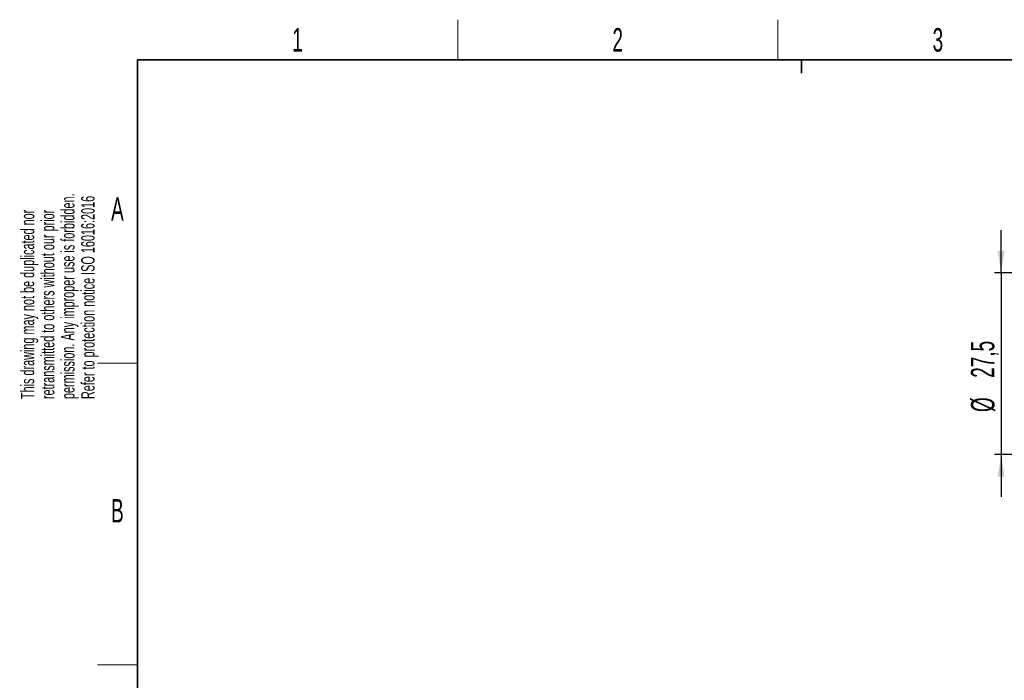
# Model space of a CAD drawing. Header units: millimetres. Extents: x 5 to 418, y 2 to 292.
# Tile 26 of 43: x 8 to 155, y 190 to 288. Entities that reach past the tile are written whole.
import ezdxf

# ---------------------------------------------------------------- set-up
doc = ezdxf.new("R2010")
doc.units = ezdxf.units.MM
doc.layers.add('SLD-0', color=7, linetype='Continuous')
doc.styles.add('SLDTEXTSTYLE0', font='TXT', dxfattribs={"width": 0.605})
doc.dimstyles.new('SLDDIMSTYLE0', dxfattribs={"dimtxt": 3.5, "dimasz": 3.302, "dimexe": 0, "dimexo": 0.0625, "dimgap": 0.875, "dimtad": 1, "dimrnd": 1e-09, "dimzin": 12, "dimdsep": 46, "dimtxsty": 'SLDTEXTSTYLE0', "dimsah": 1, "dimcen": 0.09, "dimadec": 0, "dimazin": 3, "dimtfac": 1, "dimtmove": 0, "dimatfit": 0, "dimfxl": 1, "dimfrac": 2, "dimtolj": 1, "dimtzin": 12, "dimarcsym": 0})

# ---------------------------------------------------------------- blocks, each defined once
blk = doc.blocks.new('_D')
at = {"layer": 'SLD-0', "color": 7}
for p, q in [((154.8, 250.75), (154.8, 257.1)), ((168.47, 250.75), (153.8, 250.75)), ((154.8, 250.75), (154.8, 223.65)), ((168.47, 223.65), (153.8, 223.65)), ((154.8, 223.65), (154.8, 217.3))]:
    blk.add_line(p, q, dxfattribs=at)
for points in [[(154.8, 250.75), (155.31, 254.06), (154.29, 254.06)], [(154.8, 223.65), (154.29, 220.35), (155.31, 220.35)]]:
    blk.add_solid(points, dxfattribs=at)
at = {"layer": 'SLD-0', "color": 7, "char_height": 3.5, "attachment_point": 1, "rotation": 90, "style": 'SLDTEXTSTYLE0'}
for s, insert in [('27,5', (150.28, 235.08)), ('%%c', (150.29, 229.97))]:
    blk.add_mtext(s, dxfattribs=dict(at, insert=insert))

msp = doc.modelspace()

# ---------------------------------------------------------------- linework, layer by layer
at = {"layer": 'SLD-0', "lineweight": 18}
for p, q in [((73.75, 282.5), (73.75, 288.5)), ((121.5, 282.5), (121.5, 288.5)), ((20, 237.25), (26, 237.25)), ((20, 192.25), (26, 192.25))]:
    msp.add_line(p, q, dxfattribs=at)
at = {"layer": 'SLD-0', "lineweight": 35}
for p, q in [((408, 282.5), (26, 282.5)), ((26, 282.5), (26, 12))]:
    msp.add_line(p, q, dxfattribs=at)
at = {"layer": 'SLD-0'}
for p, q in [((125, 280.5), (125, 282.5)), ((125, 282.5), (125, 280.5))]:
    msp.add_line(p, q, dxfattribs=at)

# ---------------------------------------------------------------- texts
at = {"layer": 'SLD-0', "char_height": 3.5, "attachment_point": 2, "style": 'SLDTEXTSTYLE0'}
for s, insert in [('1', (49.853, 287.243)), ('2', (97.603, 287.243)), ('3', (145.353, 287.243)), ('A', (22.982, 262.001)), ('B', (22.982, 217.001))]:
    msp.add_mtext(s, dxfattribs=dict(at, insert=insert))
at = {"layer": 'SLD-0', "char_height": 2, "attachment_point": 1, "rotation": 90, "style": 'SLDTEXTSTYLE0'}
for s, insert in [('permission. Any improper use is forbidden.', (14.578, 231.909)), ('retransmitted to others without our prior', (11.578, 231.909)), ('Refer to protection notice ISO 16016:2016', (17.578, 231.909)), ('This drawing may not be duplicated nor', (8.578, 231.909))]:
    msp.add_mtext(s, dxfattribs=dict(at, insert=insert))

# ---------------------------------------------------------------- dimensions: what is measured, and where the dimension line sits
at = {"layer": 'SLD-0', "color": 7}
dim = msp.add_linear_dim(base=(154.801, 223.654), p1=(168.475, 250.754), p2=(168.475, 223.654), angle=90, text='%%c<>', dimstyle='SLDDIMSTYLE0', dxfattribs=at)
dim.commit()
dim.dimension.update_dxf_attribs({"geometry": '_D', "text_midpoint": (154.801, 237.204), "dimtype": 160})

doc.saveas('drawing.dxf')
